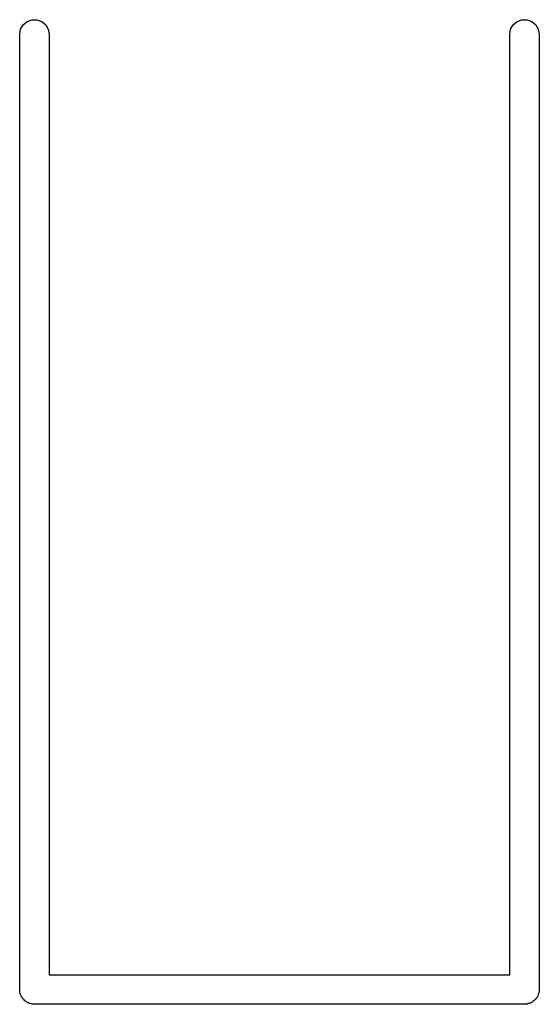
# Model space of a CAD drawing. Extents: x 48 to 353, y -143 to -50.
# Tile 45 of 70: x 196.58 to 198.7, y -59.46 to -55.44. Entities that reach past the tile are written whole.
import ezdxf

# ---------------------------------------------------------------- set-up
doc = ezdxf.new("R2010")
doc.units = 0
doc.header["$MEASUREMENT"] = 0
doc.layers.add('BLACK', color=7, linetype='CONTINUOUS')

msp = doc.modelspace()

# ---------------------------------------------------------------- linework, layer by layer
at = {"layer": 'Black'}
for p, q in [((196.587, -55.4795), (196.598, -55.4614)), ((196.598, -55.4614), (196.614, -55.448)), ((196.614, -55.448), (196.633, -55.4409)), ((196.633, -55.4409), (196.654, -55.4409)), ((196.654, -55.4409), (196.674, -55.448)), ((196.674, -55.448), (196.69, -55.4614)), ((196.69, -55.4614), (196.7, -55.4795)), ((198.587, -55.4795), (198.598, -55.4614)), ((198.598, -55.4614), (198.614, -55.448)), ((198.614, -55.448), (198.633, -55.4409)), ((198.633, -55.4409), (198.654, -55.4409)), ((198.654, -55.4409), (198.674, -55.448)), ((198.674, -55.448), (198.69, -55.4614)), ((198.69, -55.4614), (198.7, -55.4795)), ((196.584, -55.5), (196.587, -55.4795)), ((196.584, -59.4), (196.584, -55.5)), ((196.7, -55.4795), (196.704, -55.5)), ((196.704, -55.5), (196.704, -59.34)), ((198.584, -55.5), (198.587, -55.4795)), ((198.584, -59.34), (198.584, -55.5)), ((198.7, -55.4795), (198.704, -55.5)), ((198.704, -55.5), (198.704, -59.4)), ((196.704, -59.34), (198.584, -59.34)), ((196.585, -59.4052), (196.584, -59.4)), ((198.704, -59.4), (198.703, -59.4052)), ((196.585, -59.4104), (196.585, -59.4052)), ((196.586, -59.4153), (196.585, -59.4104)), ((196.587, -59.4205), (196.586, -59.4153)), ((196.59, -59.4251), (196.587, -59.4205)), ((196.592, -59.43), (196.59, -59.4251)), ((196.595, -59.434), (196.592, -59.43)), ((196.598, -59.4386), (196.595, -59.434)), ((196.602, -59.4419), (196.598, -59.4386)), ((196.605, -59.446), (196.602, -59.4419)), ((198.686, -59.4419), (198.682, -59.446)), ((198.69, -59.4386), (198.686, -59.4419)), ((198.692, -59.434), (198.69, -59.4386)), ((198.696, -59.43), (198.692, -59.434)), ((198.698, -59.4251), (198.696, -59.43)), ((198.7, -59.4205), (198.698, -59.4251)), ((198.701, -59.4153), (198.7, -59.4205)), ((198.703, -59.4104), (198.701, -59.4153)), ((198.703, -59.4052), (198.703, -59.4104)), ((196.61, -59.4486), (196.605, -59.446)), ((196.614, -59.452), (196.61, -59.4486)), ((196.619, -59.4538), (196.614, -59.452)), ((196.623, -59.4564), (196.619, -59.4538)), ((196.628, -59.4573), (196.623, -59.4564)), ((196.633, -59.4591), (196.628, -59.4573)), ((196.639, -59.4591), (196.633, -59.4591)), ((196.644, -59.46), (196.639, -59.4591)), ((198.644, -59.46), (196.644, -59.46)), ((198.649, -59.4591), (198.644, -59.46)), ((198.654, -59.4591), (198.649, -59.4591)), ((198.659, -59.4573), (198.654, -59.4591)), ((198.664, -59.4564), (198.659, -59.4573)), ((198.669, -59.4538), (198.664, -59.4564)), ((198.674, -59.452), (198.669, -59.4538)), ((198.678, -59.4486), (198.674, -59.452)), ((198.682, -59.446), (198.678, -59.4486))]:
    msp.add_line(p, q, dxfattribs=at)

doc.saveas('drawing.dxf')
